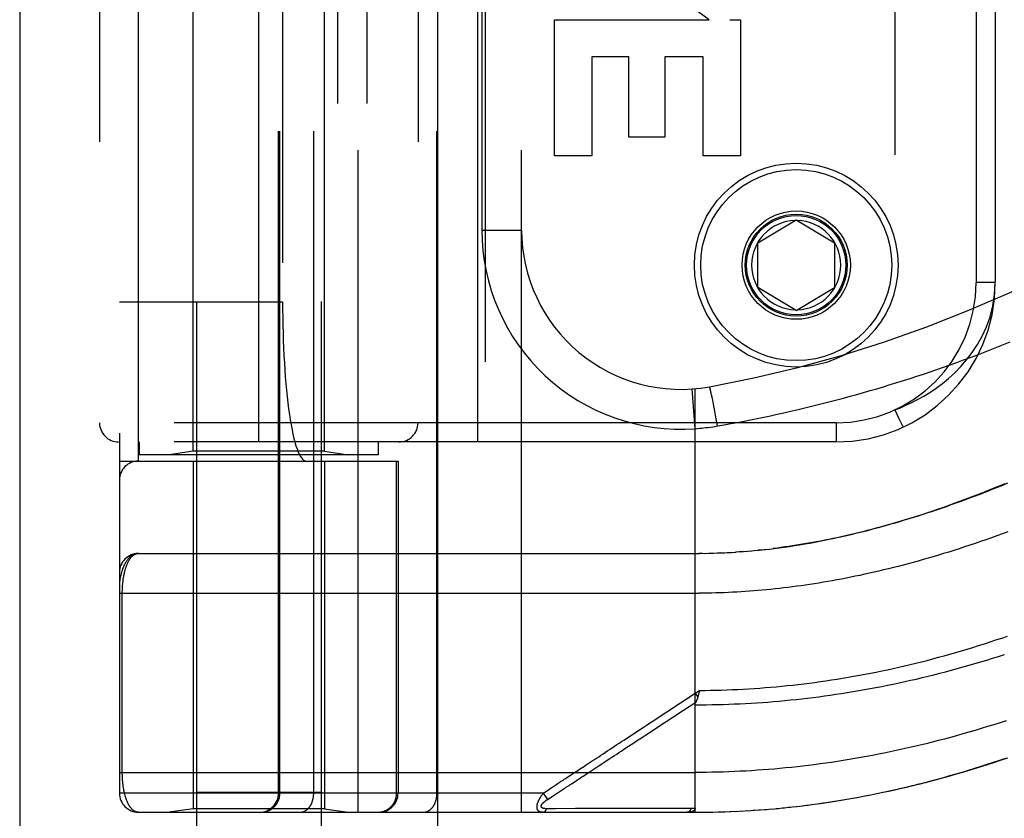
# Model space of a CAD drawing. Header units: inches. Extents: x 0 to 189, y 0 to 122.
# Tile 82 of 226: x 37.95 to 39.5, y 76.88 to 78.14. Entities that reach past the tile are written whole.
import ezdxf

# ---------------------------------------------------------------- set-up
doc = ezdxf.new("R2010")
doc.units = ezdxf.units.IN
doc.header["$LTSCALE"] = 10.388889
doc.header["$MEASUREMENT"] = 0
doc.linetypes.add('HIDDEN', pattern=[0.2, 0.1, -0.1])
doc.layers.get('0').update_dxf_attribs({"linetype": 'CONTINUOUS'})
doc.layers.add('LEFTHAND_DOOR_ASSEMBLY', color=7, linetype='CONTINUOUS')

msp = doc.modelspace()

# ---------------------------------------------------------------- linework, layer by layer
at = {"color": 3, "linetype": 'Continuous'}
msp.add_line((37.954, 87.7542), (37.954, 35.2245), dxfattribs=at)
at = {"layer": 'LEFTHAND_DOOR_ASSEMBLY', "color": 3, "linetype": 'Continuous'}
msp.add_line((38.6098, 82.7955), (38.6098, 35.4455), dxfattribs=at)
at = {"layer": 'LEFTHAND_DOOR_ASSEMBLY', "color": 8, "linetype": 'HIDDEN'}
for p, q in [((38.6848, 82.7955), (38.6848, 35.4455)), ((38.2313, 79.7735), (38.2313, 76.5911)), ((38.4273, 79.7735), (38.4273, 76.5911)), ((38.4855, 76.8943), (38.4855, 79.5968)), ((38.742, 76.8943), (38.742, 79.5968)), ((38.1105, 79.5668), (38.1105, 76.9243)), ((38.3604, 76.9243), (38.3604, 79.5668)), ((38.3624, 76.9243), (38.3624, 79.5668)), ((38.4155, 76.9243), (38.4155, 79.5668)), ((38.609, 76.9243), (38.609, 79.5668)), ((38.1405, 77.4455), (38.1405, 79.0455)), ((38.453, 79.0455), (38.453, 77.4455)), ((38.4989, 79.0455), (38.4989, 77.4455)), ((38.2263, 77.4608), (38.2263, 79.0302)), ((38.4323, 77.4608), (38.4323, 79.0302)), ((38.3293, 77.4755), (38.3293, 79.0155)), ((38.673, 77.4755), (38.673, 79.0155)), ((38.0793, 78.9855), (38.0793, 77.5055)), ((38.5793, 78.9855), (38.5793, 77.5055)), ((39.328, 78.9651), (39.328, 77.5259)), ((38.3666, 78.7955), (38.3666, 77.6955)), ((39.4555, 78.7655), (39.4555, 77.7255)), ((39.4855, 78.7655), (39.4855, 77.7255)), ((38.6795, 78.683), (38.6795, 77.808)), ((39.0366, 78.1382), (39.0112, 78.1561)), ((38.7937, 77.9245), (38.7937, 78.1382)), ((38.7937, 78.1382), (39.0366, 78.1382)), ((39.0686, 78.1382), (39.0855, 78.1382)), ((39.0855, 78.1382), (39.0855, 77.9245)), ((38.8521, 78.0799), (38.8521, 77.9245)), ((38.9105, 78.0799), (38.8521, 78.0799)), ((38.9105, 77.9536), (38.9105, 78.0799)), ((38.9667, 78.0799), (38.9667, 77.9536)), ((39.0271, 78.0799), (38.9667, 78.0799)), ((39.0271, 77.9245), (39.0271, 78.0799)), ((38.9667, 77.9536), (38.9105, 77.9536)), ((38.8521, 77.9245), (38.7937, 77.9245)), ((39.0855, 77.9245), (39.0271, 77.9245)), ((39.113, 77.788), (39.173, 77.8241)), ((39.173, 77.8241), (39.233, 77.788)), ((38.6795, 77.808), (38.742, 77.808)), ((39.113, 77.718), (39.113, 77.788)), ((39.233, 77.788), (39.233, 77.718)), ((39.173, 77.682), (39.113, 77.718)), ((39.173, 77.682), (39.233, 77.718)), ((39.4855, 77.7255), (39.4555, 77.7255)), ((38.1105, 77.6955), (38.3666, 77.6955)), ((39.0143, 77.4963), (39.0098, 77.5586)), ((39.0143, 76.8943), (39.0143, 77.559)), ((39.038, 77.5585), (39.0378, 77.5592)), ((39.0382, 77.5577), (39.038, 77.5585)), ((39.0384, 77.5568), (39.0382, 77.5577)), ((39.0391, 77.5537), (39.0388, 77.5553)), ((39.0395, 77.552), (39.0391, 77.5537)), ((39.0401, 77.5493), (39.0395, 77.552)), ((39.0409, 77.5457), (39.0401, 77.5493)), ((39.0419, 77.5409), (39.0409, 77.5457)), ((39.0431, 77.5346), (39.0419, 77.5409)), ((39.0447, 77.5267), (39.0431, 77.5346)), ((39.0465, 77.5173), (39.0447, 77.5267)), ((39.0485, 77.5062), (39.0465, 77.5173)), ((39.2355, 77.5055), (38.0793, 77.5055)), ((39.0496, 77.5006), (39.0485, 77.5062)), ((39.2355, 77.5055), (39.2355, 77.4755)), ((39.2355, 77.4755), (38.1093, 77.4755)), ((38.1418, 77.4755), (38.1418, 77.4555)), ((38.5168, 77.4755), (38.5168, 77.4555)), ((38.5168, 77.4555), (38.1418, 77.4555)), ((38.2263, 77.4608), (38.1888, 77.4555)), ((38.4323, 77.4608), (38.2263, 77.4608)), ((38.4323, 77.4608), (38.4698, 77.4555)), ((38.1105, 77.4455), (38.548, 77.4455)), ((38.2263, 77.4455), (38.2263, 76.8995)), ((38.4323, 77.4455), (38.4323, 76.8995)), ((38.5457, 76.9243), (38.5457, 77.4455)), ((38.548, 77.4455), (38.548, 76.9243)), ((38.1405, 77.3005), (39.0143, 77.3005)), ((39.0258, 77.3006), (39.02, 77.3005)), ((39.0285, 77.3006), (39.0373, 77.3008)), ((39.0357, 77.3007), (39.0431, 77.3009)), ((39.0546, 77.3013), (39.0488, 77.3011)), ((39.0574, 77.3015), (39.0662, 77.3019)), ((39.0645, 77.3018), (39.072, 77.3022)), ((39.0716, 77.3022), (39.0786, 77.3026)), ((39.0856, 77.3031), (39.0778, 77.3026)), ((39.0895, 77.3034), (39.0837, 77.303)), ((39.0856, 77.3031), (39.0954, 77.3039)), ((39.0927, 77.3036), (39.1013, 77.3044)), ((39.119, 77.3061), (39.1131, 77.3055)), ((39.1225, 77.3065), (39.131, 77.3074)), ((38.1105, 77.238), (39.0208, 77.238)), ((38.1151, 76.9559), (38.1151, 77.238)), ((39.0143, 77.081), (39.0211, 77.0856)), ((39.0211, 77.0856), (39.0205, 77.0831)), ((38.9026, 77.0076), (39.0143, 77.081)), ((39.0143, 77.081), (39.0184, 77.0748)), ((39.0202, 77.0819), (39.0199, 77.0806)), ((39.0205, 77.0831), (39.0202, 77.0819)), ((38.8495, 76.9582), (38.8623, 76.9666)), ((38.1105, 76.9568), (39.0143, 76.9568)), ((38.7809, 76.9275), (38.7833, 76.9291)), ((38.7995, 76.9254), (38.8087, 76.9314)), ((38.7759, 76.9243), (38.1105, 76.9243)), ((38.4273, 76.9255), (38.2313, 76.9255)), ((38.7759, 76.9243), (38.7785, 76.9259)), ((38.7759, 76.9243), (38.7825, 76.9142)), ((38.7785, 76.9259), (38.7809, 76.9275)), ((38.7825, 76.9142), (38.79, 76.9191)), ((38.79, 76.9191), (38.7979, 76.9243)), ((38.7979, 76.9243), (38.7995, 76.9254)), ((38.2263, 76.8995), (38.1888, 76.8943)), ((38.4323, 76.8995), (38.2263, 76.8995)), ((38.4323, 76.8995), (38.4698, 76.8943)), ((38.7858, 76.8998), (38.7814, 76.8997)), ((38.7947, 76.8998), (38.7858, 76.8998)), ((38.8265, 76.8999), (38.7947, 76.8998)), ((38.8316, 76.8999), (38.8265, 76.8999)), ((38.9956, 76.8999), (38.9842, 76.8999)), ((39.0082, 76.8999), (38.9956, 76.8999)), ((39.1053, 76.8973), (39.1169, 76.8981)), ((39.1144, 76.8979), (39.1263, 76.8988)), ((39.1235, 76.8986), (39.1357, 76.8996)), ((39.1327, 76.8993), (39.1451, 76.9004)), ((39.1418, 76.9001), (39.1545, 76.9014)), ((39.151, 76.901), (39.1639, 76.9023)), ((39.1602, 76.902), (39.1733, 76.9034)), ((39.1694, 76.903), (39.1828, 76.9045)), ((39.1786, 76.904), (39.1922, 76.9057)), ((39.1878, 76.9051), (39.2017, 76.9069)), ((39.197, 76.9063), (39.2112, 76.9082)), ((38.1405, 76.8943), (39.0143, 76.8943)), ((39.0143, 76.8943), (39.0235, 76.8943)), ((39.0233, 76.8943), (39.0328, 76.8944)), ((39.0324, 76.8944), (39.0422, 76.8945)), ((39.0415, 76.8945), (39.0515, 76.8948)), ((39.0506, 76.8947), (39.0608, 76.895)), ((39.0597, 76.895), (39.0702, 76.8954)), ((39.0688, 76.8953), (39.0795, 76.8958)), ((39.0779, 76.8957), (39.0888, 76.8963)), ((39.087, 76.8962), (39.0982, 76.8968)), ((39.0961, 76.8967), (39.1076, 76.8974))]:
    msp.add_line(p, q, dxfattribs=at)
for points in [[(39.328, 77.5259), (39.3365, 77.5292), (39.3453, 77.533), (39.3543, 77.5372), (39.3636, 77.542), (39.3731, 77.5473), (39.3828, 77.5533), (39.3926, 77.5599), (39.4024, 77.5672), (39.4122, 77.5752), (39.4219, 77.584), (39.4313, 77.5937), (39.4405, 77.6042), (39.4492, 77.6157), (39.4575, 77.6282), (39.465, 77.6417), (39.4717, 77.6563), (39.4773, 77.672), (39.4817, 77.6889), (39.4845, 77.7067), (39.4855, 77.7255)], [(39.0496, 77.5006), (39.06, 77.5024), (39.0704, 77.5043), (39.0808, 77.5062), (39.0911, 77.5082), (39.1015, 77.5103), (39.1118, 77.5123), (39.1222, 77.5145), (39.1326, 77.5167), (39.143, 77.5189), (39.1534, 77.5212), (39.1638, 77.5236), (39.1742, 77.526), (39.1846, 77.5284), (39.195, 77.5309), (39.2054, 77.5335), (39.2158, 77.5361), (39.2263, 77.5388), (39.2367, 77.5415), (39.2471, 77.5443), (39.2576, 77.5471), (39.268, 77.55), (39.2785, 77.553), (39.2889, 77.556), (39.2994, 77.5591), (39.3098, 77.5622), (39.3203, 77.5654), (39.3308, 77.5686), (39.3412, 77.5719), (39.3517, 77.5752), (39.3622, 77.5786), (39.3727, 77.5821), (39.3831, 77.5856), (39.3936, 77.5892), (39.4041, 77.5928), (39.4146, 77.5965), (39.425, 77.6003), (39.4355, 77.6041), (39.446, 77.608), (39.4564, 77.6119), (39.4669, 77.6159), (39.4774, 77.62), (39.4878, 77.6241), (39.4983, 77.6282), (39.5087, 77.6325)], [(39.0378, 77.5592), (39.0377, 77.5595), (39.0376, 77.5598), (39.0376, 77.5601), (39.0375, 77.5604), (39.0374, 77.5606), (39.0373, 77.5609), (39.0373, 77.5611), (39.0372, 77.5613), (39.0372, 77.5614), (39.0371, 77.5616), (39.0371, 77.5617), (39.037, 77.5618), (39.037, 77.5619), (39.0369, 77.562), (39.0369, 77.562), (39.0369, 77.5621), (39.0368, 77.5621)], [(39.0388, 77.5553), (39.0386, 77.5558), (39.0384, 77.5568)], [(39.328, 77.5259), (39.3343, 77.5123), (39.3402, 77.4996)], [(39.0143, 77.4963), (39.0178, 77.4966), (39.0213, 77.4969), (39.0246, 77.4972), (39.0279, 77.4975), (39.0313, 77.4979), (39.0349, 77.4983), (39.0385, 77.4988), (39.0422, 77.4994), (39.0458, 77.4999), (39.0496, 77.5006)], [(39.3402, 77.4996), (39.3405, 77.4989), (39.3406, 77.4987)], [(39.1304, 77.3074), (39.1384, 77.3083), (39.1464, 77.3094), (39.1544, 77.3105), (39.1625, 77.3116), (39.1705, 77.3129), (39.1784, 77.3141), (39.1864, 77.3154), (39.1942, 77.3168), (39.202, 77.3182), (39.2098, 77.3197), (39.2174, 77.3212), (39.225, 77.3227), (39.2324, 77.3243), (39.2398, 77.3259), (39.2471, 77.3275), (39.2544, 77.3292), (39.2616, 77.3309), (39.2688, 77.3326), (39.276, 77.3344), (39.2831, 77.3362), (39.2902, 77.3381), (39.2973, 77.3399), (39.3044, 77.3419), (39.3114, 77.3438), (39.3184, 77.3458), (39.3254, 77.3478), (39.3324, 77.3499), (39.3394, 77.352), (39.3464, 77.3541), (39.3533, 77.3563), (39.3602, 77.3584), (39.3672, 77.3607), (39.3741, 77.3629), (39.381, 77.3652), (39.3879, 77.3676), (39.3949, 77.3699), (39.4018, 77.3723), (39.4088, 77.3748), (39.4157, 77.3773), (39.4227, 77.3798), (39.4297, 77.3823), (39.4367, 77.385), (39.4438, 77.3876), (39.4508, 77.3903), (39.4579, 77.393), (39.465, 77.3958), (39.4721, 77.3986), (39.4792, 77.4014), (39.4864, 77.4043), (39.4936, 77.4073), (39.5009, 77.4103)], [(39.5049, 77.4106), (39.4966, 77.4072), (39.4883, 77.4038), (39.48, 77.4006), (39.4719, 77.3973), (39.4637, 77.3942), (39.4556, 77.3911), (39.4476, 77.3881), (39.4396, 77.3851), (39.4317, 77.3822), (39.4238, 77.3793), (39.416, 77.3766), (39.4082, 77.3738), (39.4005, 77.3712), (39.3928, 77.3686), (39.3852, 77.366), (39.3777, 77.3635), (39.3702, 77.3611), (39.3627, 77.3587), (39.3553, 77.3564), (39.348, 77.3542), (39.3407, 77.352), (39.3335, 77.3498), (39.3263, 77.3477), (39.3191, 77.3457), (39.3121, 77.3437), (39.305, 77.3418), (39.298, 77.3399), (39.2911, 77.3381), (39.2842, 77.3363), (39.2774, 77.3346), (39.2706, 77.3329), (39.2638, 77.3313), (39.2571, 77.3297), (39.2505, 77.3281), (39.2438, 77.3267), (39.2373, 77.3252), (39.2307, 77.3238), (39.2242, 77.3225), (39.2178, 77.3212), (39.2114, 77.3199), (39.205, 77.3187), (39.1986, 77.3176), (39.1923, 77.3164), (39.1861, 77.3154), (39.1798, 77.3143), (39.1736, 77.3133), (39.1674, 77.3124), (39.1613, 77.3114)], [(39.5053, 77.3343), (39.4966, 77.3311), (39.488, 77.328), (39.4794, 77.325), (39.4709, 77.322), (39.4624, 77.319), (39.4539, 77.3162), (39.4455, 77.3134), (39.4372, 77.3106), (39.4289, 77.3079), (39.4206, 77.3053), (39.4125, 77.3027), (39.4043, 77.3002), (39.3962, 77.2978), (39.3882, 77.2954), (39.3802, 77.2931), (39.3722, 77.2908), (39.3643, 77.2886), (39.3565, 77.2864), (39.3487, 77.2843), (39.3409, 77.2822), (39.3332, 77.2802), (39.3255, 77.2783), (39.3179, 77.2764), (39.3103, 77.2746), (39.3028, 77.2728), (39.2953, 77.271), (39.2879, 77.2694), (39.2805, 77.2677), (39.2731, 77.2661), (39.2658, 77.2646), (39.2585, 77.2631), (39.2512, 77.2617), (39.244, 77.2603), (39.2369, 77.2589), (39.2297, 77.2576), (39.2226, 77.2564), (39.2156, 77.2552), (39.2085, 77.254), (39.2015, 77.2529), (39.1946, 77.2518), (39.1876, 77.2508), (39.1807, 77.2498), (39.1738, 77.2489), (39.167, 77.248)], [(38.1405, 77.3005), (38.1398, 77.3005), (38.1392, 77.3005), (38.1385, 77.3004), (38.1378, 77.3003), (38.1371, 77.3002), (38.1364, 77.3), (38.1357, 77.2999), (38.135, 77.2996), (38.1343, 77.2994), (38.1336, 77.2991), (38.1329, 77.2988), (38.1322, 77.2985), (38.1315, 77.2981), (38.1308, 77.2977), (38.1301, 77.2973), (38.1294, 77.2968), (38.1287, 77.2963), (38.128, 77.2957), (38.1273, 77.2951), (38.1266, 77.2945), (38.1259, 77.2938), (38.1252, 77.293), (38.1244, 77.2922), (38.1237, 77.2914), (38.123, 77.2905), (38.1223, 77.2895), (38.1216, 77.2885), (38.1209, 77.2875), (38.1202, 77.2863), (38.1195, 77.2851), (38.1189, 77.2838), (38.1182, 77.2825), (38.1175, 77.281), (38.1168, 77.2795), (38.1162, 77.2779), (38.1155, 77.2762), (38.1149, 77.2744), (38.1143, 77.2724), (38.1137, 77.2704), (38.1131, 77.2684), (38.1127, 77.2664), (38.1123, 77.2646), (38.1119, 77.263), (38.1116, 77.2615), (38.1114, 77.26), (38.1112, 77.2588), (38.111, 77.2576), (38.1109, 77.2565), (38.1108, 77.2556), (38.1107, 77.2547), (38.1106, 77.2539), (38.1106, 77.2531), (38.1106, 77.2524), (38.1105, 77.2517), (38.1105, 77.2511), (38.1105, 77.2505)], [(38.1151, 77.238), (38.1151, 77.2388), (38.1151, 77.2396), (38.1151, 77.2405), (38.1151, 77.2413), (38.1152, 77.2421), (38.1152, 77.2429), (38.1152, 77.2438), (38.1152, 77.2446), (38.1153, 77.2454), (38.1153, 77.2463), (38.1154, 77.2471), (38.1154, 77.2479), (38.1155, 77.2488), (38.1155, 77.2496), (38.1156, 77.2505), (38.1156, 77.2513), (38.1157, 77.2522), (38.1158, 77.2531), (38.1159, 77.2539), (38.116, 77.2548), (38.1161, 77.2557), (38.1162, 77.2566), (38.1163, 77.2574), (38.1164, 77.2583), (38.1165, 77.2592), (38.1166, 77.2601), (38.1167, 77.261), (38.1169, 77.2619), (38.117, 77.2628), (38.1172, 77.2636), (38.1173, 77.2645), (38.1175, 77.2654), (38.1177, 77.2663), (38.1178, 77.2671), (38.118, 77.268), (38.1182, 77.2689), (38.1184, 77.2697), (38.1186, 77.2706), (38.1188, 77.2714), (38.119, 77.2723), (38.1192, 77.2731), (38.1194, 77.274), (38.1197, 77.2748), (38.1199, 77.2756), (38.1201, 77.2765), (38.1204, 77.2773), (38.1206, 77.2781), (38.1209, 77.2789), (38.1212, 77.2797), (38.1215, 77.2805), (38.1217, 77.2813), (38.122, 77.282), (38.1223, 77.2828), (38.1227, 77.2835), (38.123, 77.2843), (38.1233, 77.285), (38.1236, 77.2857), (38.124, 77.2865), (38.1243, 77.2872), (38.1247, 77.2879), (38.125, 77.2885), (38.1254, 77.2892), (38.1258, 77.2899), (38.1262, 77.2905), (38.1266, 77.2911), (38.127, 77.2917), (38.1274, 77.2923), (38.1278, 77.2929), (38.1283, 77.2935), (38.1287, 77.294), (38.1291, 77.2945), (38.1296, 77.295), (38.1301, 77.2955), (38.1305, 77.296), (38.131, 77.2965), (38.1315, 77.2969), (38.132, 77.2973), (38.1325, 77.2977), (38.133, 77.2981), (38.1336, 77.2984), (38.1341, 77.2987), (38.1346, 77.299), (38.1352, 77.2993), (38.1357, 77.2995), (38.1363, 77.2998), (38.1369, 77.3), (38.1375, 77.3001), (38.1381, 77.3003), (38.1387, 77.3004), (38.1393, 77.3004), (38.1399, 77.3005), (38.1405, 77.3005)], [(39.0143, 77.3005), (39.0214, 77.3005), (39.0315, 77.3007)], [(39.043, 77.3009), (39.0502, 77.3012), (39.0604, 77.3016)], [(39.0999, 77.3042), (39.1072, 77.3049), (39.1147, 77.3056), (39.125, 77.3067)], [(39.1613, 77.3114), (39.1552, 77.3106), (39.1491, 77.3097), (39.143, 77.3089), (39.137, 77.3082)], [(39.167, 77.248), (39.1601, 77.2471), (39.1533, 77.2463), (39.1466, 77.2455), (39.1398, 77.2447), (39.1331, 77.244), (39.1263, 77.2434), (39.1197, 77.2428), (39.113, 77.2422), (39.1063, 77.2416), (39.0997, 77.2411), (39.093, 77.2407), (39.0864, 77.2402), (39.0798, 77.2399), (39.0732, 77.2395), (39.0667, 77.2392), (39.0601, 77.2389), (39.0535, 77.2387), (39.047, 77.2385), (39.0404, 77.2383), (39.0339, 77.2382), (39.0273, 77.2381), (39.0208, 77.238)], [(39.0211, 77.0856), (39.0296, 77.0856), (39.0382, 77.0857), (39.0468, 77.0859), (39.0554, 77.0861), (39.064, 77.0864), (39.0726, 77.0868), (39.0812, 77.0871), (39.0898, 77.0876), (39.0984, 77.0881), (39.107, 77.0886), (39.1157, 77.0892), (39.1243, 77.0899), (39.1329, 77.0906), (39.1416, 77.0913), (39.1502, 77.0921), (39.1589, 77.093), (39.1675, 77.0939), (39.1762, 77.0949), (39.1849, 77.0959), (39.1935, 77.097), (39.2022, 77.0981), (39.2109, 77.0993), (39.2197, 77.1006), (39.2284, 77.1019), (39.2371, 77.1033), (39.2459, 77.1047), (39.2546, 77.1061), (39.2634, 77.1077), (39.2722, 77.1092), (39.281, 77.1109), (39.2898, 77.1126), (39.2986, 77.1143), (39.3074, 77.1161), (39.3163, 77.118), (39.3251, 77.1199), (39.334, 77.1219), (39.3429, 77.124), (39.3518, 77.1261), (39.3607, 77.1282), (39.3696, 77.1304), (39.3785, 77.1327), (39.3875, 77.1351), (39.3964, 77.1375), (39.4054, 77.1399), (39.4144, 77.1424), (39.4234, 77.145), (39.4324, 77.1476), (39.4414, 77.1503), (39.4504, 77.1531), (39.4594, 77.1559), (39.4685, 77.1587), (39.4775, 77.1617), (39.4866, 77.1647), (39.4956, 77.1677), (39.5047, 77.1708)], [(39.0143, 77.0629), (39.023, 77.0629), (39.0318, 77.063), (39.0406, 77.0632), (39.0494, 77.0633), (39.0582, 77.0636), (39.067, 77.0639), (39.0758, 77.0642), (39.0846, 77.0646), (39.0934, 77.065), (39.1022, 77.0655), (39.111, 77.0661), (39.1199, 77.0667), (39.1287, 77.0673), (39.1375, 77.068), (39.1464, 77.0688), (39.1552, 77.0696), (39.1641, 77.0705), (39.173, 77.0714), (39.1819, 77.0724), (39.1907, 77.0734), (39.1996, 77.0745), (39.2085, 77.0756), (39.2175, 77.0768), (39.2264, 77.0781), (39.2353, 77.0794), (39.2443, 77.0807), (39.2532, 77.0821), (39.2622, 77.0836), (39.2712, 77.0851), (39.2802, 77.0867), (39.2892, 77.0883), (39.2982, 77.09), (39.3072, 77.0918), (39.3163, 77.0936), (39.3253, 77.0954), (39.3344, 77.0973), (39.3435, 77.0993), (39.3526, 77.1014), (39.3617, 77.1034), (39.3708, 77.1056), (39.38, 77.1078), (39.3891, 77.1101), (39.3983, 77.1124), (39.4074, 77.1148), (39.4166, 77.1172), (39.4258, 77.1197), (39.435, 77.1223), (39.4443, 77.1249), (39.4535, 77.1275), (39.4627, 77.1303), (39.472, 77.1331), (39.4812, 77.1359), (39.4905, 77.1388), (39.4998, 77.1418)], [(39.0184, 77.0748), (39.0182, 77.0742), (39.018, 77.0736), (39.0178, 77.073), (39.0176, 77.0725), (39.0174, 77.0719), (39.0172, 77.0714), (39.017, 77.0708), (39.0168, 77.0703), (39.0166, 77.0698), (39.0164, 77.0693), (39.0162, 77.0688), (39.0159, 77.0683), (39.0157, 77.0678)], [(39.0199, 77.0806), (39.0196, 77.0794), (39.0195, 77.0788), (39.0193, 77.0782), (39.0192, 77.0777), (39.019, 77.0771), (39.0189, 77.0765), (39.0187, 77.0759), (39.0185, 77.0753), (39.0184, 77.0748)], [(38.9791, 77.0434), (38.9962, 77.0546), (39.0155, 77.0673)], [(39.0143, 77.0629), (39.0143, 77.0631), (39.0143, 77.0633), (39.0143, 77.0636), (39.0143, 77.0638), (39.0143, 77.064), (39.0144, 77.0642), (39.0144, 77.0644), (39.0145, 77.0646), (39.0145, 77.0648), (39.0146, 77.065), (39.0146, 77.0653), (39.0147, 77.0655), (39.0148, 77.0657), (39.0149, 77.0659), (39.0149, 77.0661), (39.015, 77.0664), (39.0151, 77.0666), (39.0152, 77.0668), (39.0153, 77.0671), (39.0157, 77.0678)], [(38.9438, 77.0202), (38.9567, 77.0287), (38.9791, 77.0434)], [(39.5028, 77.0379), (39.493, 77.0347), (39.4832, 77.0316), (39.4734, 77.0286), (39.4636, 77.0256), (39.4539, 77.0227), (39.4442, 77.0199), (39.4345, 77.0171), (39.4248, 77.0144), (39.4152, 77.0118), (39.4056, 77.0092), (39.3961, 77.0067), (39.3866, 77.0043), (39.3771, 77.0019), (39.3676, 76.9996), (39.3581, 76.9973), (39.3487, 76.9952), (39.3393, 76.9931), (39.33, 76.991), (39.3206, 76.989), (39.3113, 76.9871), (39.3021, 76.9853), (39.2928, 76.9835), (39.2836, 76.9817), (39.2743, 76.9801), (39.2652, 76.9785), (39.256, 76.9769), (39.2468, 76.9754), (39.2377, 76.974), (39.2286, 76.9726), (39.2195, 76.9713), (39.2105, 76.9701), (39.2014, 76.9689), (39.1924, 76.9677), (39.1834, 76.9667), (39.1744, 76.9656), (39.1654, 76.9647), (39.1564, 76.9638), (39.1475, 76.9629), (39.1385, 76.9621), (39.1296, 76.9614), (39.1207, 76.9607), (39.1118, 76.9601), (39.1029, 76.9595), (39.094, 76.959), (39.0851, 76.9585), (39.0763, 76.9581)], [(38.8623, 76.9666), (38.8692, 76.9712), (38.8728, 76.9735), (38.8765, 76.9759), (38.8802, 76.9784), (38.8838, 76.9808), (38.8875, 76.9832), (38.8912, 76.9856), (38.8948, 76.988), (38.8984, 76.9904), (38.9021, 76.9928), (38.9058, 76.9952), (38.9097, 76.9978), (38.9137, 77.0004), (38.918, 77.0032), (38.9225, 77.0062), (38.9273, 77.0093), (38.9438, 77.0202)], [(38.8809, 76.9933), (38.888, 76.998), (38.8916, 77.0004), (38.8952, 77.0027), (38.8988, 77.0051), (38.9026, 77.0076)], [(38.8328, 76.9617), (38.8378, 76.965), (38.8406, 76.9668), (38.8435, 76.9688), (38.8465, 76.9707), (38.8496, 76.9728), (38.8528, 76.9749), (38.8561, 76.9771), (38.8595, 76.9793), (38.863, 76.9815), (38.8665, 76.9839), (38.8701, 76.9862), (38.8737, 76.9886), (38.8773, 76.991), (38.8809, 76.9933)], [(39.2063, 76.9076), (39.2155, 76.9089), (39.2248, 76.9103), (39.2341, 76.9117), (39.2434, 76.9132), (39.2527, 76.9148), (39.2621, 76.9164), (39.2714, 76.9181), (39.2808, 76.9199), (39.2902, 76.9217), (39.2997, 76.9236), (39.3091, 76.9256), (39.3186, 76.9276), (39.328, 76.9297), (39.3376, 76.9319), (39.3471, 76.9341), (39.3566, 76.9364), (39.3662, 76.9388), (39.3758, 76.9412), (39.3854, 76.9437), (39.3951, 76.9463), (39.4047, 76.949), (39.4144, 76.9517), (39.4242, 76.9545), (39.4339, 76.9573), (39.4437, 76.9603), (39.4535, 76.9633), (39.4633, 76.9664), (39.473, 76.9695), (39.4828, 76.9727), (39.4925, 76.976), (39.5022, 76.9793)], [(39.2112, 76.9082), (39.2207, 76.9096), (39.2302, 76.9111), (39.2397, 76.9126), (39.2493, 76.9142), (39.2589, 76.9158), (39.2685, 76.9175), (39.2781, 76.9193), (39.2877, 76.9212), (39.2973, 76.9231), (39.307, 76.9251), (39.3167, 76.9271), (39.3264, 76.9292), (39.3361, 76.9314), (39.3459, 76.9337), (39.3557, 76.9361), (39.3655, 76.9385), (39.3753, 76.9409), (39.3851, 76.9435), (39.395, 76.9461), (39.4049, 76.9488), (39.4148, 76.9516), (39.4248, 76.9545), (39.4347, 76.9574), (39.4447, 76.9604), (39.4548, 76.9634), (39.4648, 76.9666), (39.4749, 76.9698), (39.4849, 76.9731), (39.4951, 76.9765), (39.5052, 76.9799)], [(38.8147, 76.9498), (38.8186, 76.9524), (38.8205, 76.9536), (38.8224, 76.9549), (38.8244, 76.9562), (38.8264, 76.9575), (38.8284, 76.9588), (38.8306, 76.9602), (38.8328, 76.9617)], [(38.1405, 76.8943), (38.1399, 76.8943), (38.1393, 76.8943), (38.1387, 76.8944), (38.1381, 76.8945), (38.1375, 76.8946), (38.137, 76.8948), (38.1364, 76.895), (38.1359, 76.8952), (38.1353, 76.8954), (38.1348, 76.8957), (38.1342, 76.896), (38.1337, 76.8963), (38.1332, 76.8966), (38.1327, 76.8969), (38.1322, 76.8973), (38.1317, 76.8977), (38.1312, 76.8981), (38.1308, 76.8986), (38.1303, 76.899), (38.1298, 76.8995), (38.1294, 76.9), (38.1289, 76.9005), (38.1285, 76.901), (38.1281, 76.9015), (38.1277, 76.9021), (38.1273, 76.9027), (38.1269, 76.9032), (38.1265, 76.9038), (38.1261, 76.9045), (38.1257, 76.9051), (38.1253, 76.9057), (38.125, 76.9064), (38.1246, 76.907), (38.1243, 76.9077), (38.1239, 76.9084), (38.1236, 76.9091), (38.1233, 76.9098), (38.123, 76.9105), (38.1226, 76.9112), (38.1223, 76.912), (38.1221, 76.9127), (38.1218, 76.9135), (38.1215, 76.9142), (38.1212, 76.915), (38.1209, 76.9158), (38.1207, 76.9166), (38.1204, 76.9173), (38.1202, 76.9181), (38.1199, 76.9189), (38.1197, 76.9197), (38.1195, 76.9206), (38.1193, 76.9214), (38.1191, 76.9222), (38.1188, 76.923), (38.1186, 76.9239), (38.1185, 76.9247), (38.1183, 76.9255), (38.1181, 76.9264), (38.1179, 76.9272), (38.1177, 76.9281), (38.1176, 76.9289), (38.1174, 76.9298), (38.1173, 76.9306), (38.1171, 76.9315), (38.117, 76.9324), (38.1168, 76.9332), (38.1167, 76.9341), (38.1166, 76.935), (38.1165, 76.9358), (38.1163, 76.9367), (38.1162, 76.9376), (38.1161, 76.9384), (38.116, 76.9393), (38.1159, 76.9401), (38.1159, 76.941), (38.1158, 76.9418), (38.1157, 76.9427), (38.1156, 76.9435), (38.1156, 76.9443), (38.1155, 76.9452), (38.1155, 76.946), (38.1154, 76.9468), (38.1154, 76.9477), (38.1153, 76.9485), (38.1153, 76.9493), (38.1152, 76.9501), (38.1152, 76.951), (38.1152, 76.9518), (38.1152, 76.9526), (38.1151, 76.9534), (38.1151, 76.9543), (38.1151, 76.9551), (38.1151, 76.9559)], [(38.8032, 76.9423), (38.807, 76.9448), (38.8089, 76.946), (38.8109, 76.9473), (38.8128, 76.9486), (38.8147, 76.9498)], [(38.8244, 76.9417), (38.8263, 76.943), (38.8283, 76.9443), (38.8303, 76.9456), (38.8323, 76.9469), (38.8343, 76.9482), (38.8365, 76.9496), (38.8387, 76.9511), (38.8412, 76.9527), (38.8438, 76.9544), (38.8465, 76.9563), (38.8495, 76.9582)], [(39.0763, 76.9581), (39.0674, 76.9577), (39.0585, 76.9574), (39.0497, 76.9572), (39.0408, 76.957), (39.032, 76.9569), (39.0231, 76.9568), (39.0143, 76.9568)], [(38.7833, 76.9291), (38.7856, 76.9307), (38.7868, 76.9315)], [(38.7868, 76.9315), (38.7895, 76.9332), (38.7909, 76.9341)], [(38.7909, 76.9341), (38.7941, 76.9362), (38.7958, 76.9374)], [(38.7958, 76.9374), (38.7995, 76.9398), (38.8014, 76.941), (38.8032, 76.9423)], [(38.8087, 76.9314), (38.8106, 76.9327), (38.8125, 76.9339), (38.8145, 76.9352), (38.8165, 76.9365), (38.8184, 76.9378), (38.8204, 76.9391), (38.8244, 76.9417)], [(38.3328, 76.8943), (38.3334, 76.8943), (38.3341, 76.8943), (38.3347, 76.8943), (38.3353, 76.8944), (38.336, 76.8944), (38.3366, 76.8945), (38.3373, 76.8946), (38.3379, 76.8947), (38.3385, 76.8948), (38.3392, 76.895), (38.3398, 76.8951), (38.3404, 76.8953), (38.3411, 76.8955), (38.3417, 76.8956), (38.3423, 76.8958), (38.3429, 76.8961), (38.3435, 76.8963), (38.3441, 76.8965), (38.3447, 76.8968), (38.3453, 76.8971), (38.3459, 76.8974), (38.3465, 76.8976), (38.347, 76.898), (38.3476, 76.8983), (38.3482, 76.8986), (38.3487, 76.899), (38.3492, 76.8993), (38.3498, 76.8997), (38.3503, 76.9001), (38.3508, 76.9005), (38.3513, 76.9009), (38.3518, 76.9013), (38.3523, 76.9017), (38.3528, 76.9021), (38.3533, 76.9026), (38.3537, 76.903), (38.3542, 76.9035), (38.3546, 76.904), (38.3551, 76.9045), (38.3555, 76.905), (38.3559, 76.9055), (38.3563, 76.906), (38.3567, 76.9065), (38.3571, 76.9071), (38.3574, 76.9076), (38.3578, 76.9081), (38.3581, 76.9087), (38.3585, 76.9093), (38.3588, 76.9098), (38.3591, 76.9104), (38.3594, 76.911), (38.3597, 76.9116), (38.3599, 76.9122), (38.3602, 76.9128), (38.3604, 76.9134), (38.3606, 76.914), (38.3609, 76.9146), (38.3611, 76.9152), (38.3613, 76.9159), (38.3614, 76.9165), (38.3616, 76.9171), (38.3617, 76.9178), (38.3619, 76.9184), (38.362, 76.919), (38.3621, 76.9197), (38.3622, 76.9203), (38.3623, 76.921), (38.3623, 76.9216), (38.3624, 76.9223), (38.3624, 76.9229), (38.3624, 76.9236), (38.3624, 76.9243)], [(38.3943, 76.8943), (38.3948, 76.8943), (38.3952, 76.8943), (38.3957, 76.8943), (38.3961, 76.8944), (38.3966, 76.8944), (38.3971, 76.8945), (38.3975, 76.8946), (38.398, 76.8947), (38.3984, 76.8948), (38.3989, 76.895), (38.3993, 76.8951), (38.3998, 76.8953), (38.4002, 76.8955), (38.4007, 76.8956), (38.4011, 76.8958), (38.4015, 76.8961), (38.402, 76.8963), (38.4024, 76.8965), (38.4028, 76.8968), (38.4033, 76.8971), (38.4037, 76.8974), (38.4041, 76.8976), (38.4045, 76.898), (38.4049, 76.8983), (38.4053, 76.8986), (38.4057, 76.899), (38.4061, 76.8993), (38.4065, 76.8997), (38.4068, 76.9001), (38.4072, 76.9005), (38.4076, 76.9009), (38.4079, 76.9013), (38.4083, 76.9017), (38.4086, 76.9021), (38.409, 76.9026), (38.4093, 76.903), (38.4096, 76.9035), (38.4099, 76.904), (38.4102, 76.9045), (38.4105, 76.905), (38.4108, 76.9055), (38.4111, 76.906), (38.4114, 76.9065), (38.4117, 76.9071), (38.4119, 76.9076), (38.4122, 76.9081), (38.4124, 76.9087), (38.4127, 76.9093), (38.4129, 76.9098), (38.4131, 76.9104), (38.4133, 76.911), (38.4135, 76.9116), (38.4137, 76.9122), (38.4139, 76.9128), (38.4141, 76.9134), (38.4142, 76.914), (38.4144, 76.9146), (38.4145, 76.9152), (38.4147, 76.9159), (38.4148, 76.9165), (38.4149, 76.9171), (38.415, 76.9178), (38.4151, 76.9184), (38.4152, 76.919), (38.4153, 76.9197), (38.4153, 76.9203), (38.4154, 76.921), (38.4154, 76.9216), (38.4155, 76.9223), (38.4155, 76.9229), (38.4155, 76.9236), (38.4155, 76.9243)], [(38.516, 76.8943), (38.5166, 76.8943), (38.5173, 76.8943), (38.5179, 76.8943), (38.5186, 76.8944), (38.5192, 76.8944), (38.5199, 76.8945), (38.5205, 76.8946), (38.5211, 76.8947), (38.5218, 76.8948), (38.5224, 76.895), (38.523, 76.8951), (38.5237, 76.8953), (38.5243, 76.8955), (38.5249, 76.8956), (38.5255, 76.8958), (38.5261, 76.8961), (38.5268, 76.8963), (38.5274, 76.8965), (38.5279, 76.8968), (38.5285, 76.8971), (38.5291, 76.8974), (38.5297, 76.8976), (38.5303, 76.898), (38.5308, 76.8983), (38.5314, 76.8986), (38.5319, 76.899), (38.5325, 76.8993), (38.533, 76.8997), (38.5335, 76.9001), (38.5341, 76.9005), (38.5346, 76.9009), (38.5351, 76.9013), (38.5356, 76.9017), (38.536, 76.9021), (38.5365, 76.9026), (38.537, 76.903), (38.5374, 76.9035), (38.5379, 76.904), (38.5383, 76.9045), (38.5387, 76.905), (38.5391, 76.9055), (38.5395, 76.906), (38.5399, 76.9065), (38.5403, 76.9071), (38.5407, 76.9076), (38.541, 76.9081), (38.5414, 76.9087), (38.5417, 76.9093), (38.542, 76.9098), (38.5423, 76.9104), (38.5426, 76.911), (38.5429, 76.9116), (38.5432, 76.9122), (38.5434, 76.9128), (38.5437, 76.9134), (38.5439, 76.914), (38.5441, 76.9146), (38.5443, 76.9152), (38.5445, 76.9159), (38.5447, 76.9165), (38.5448, 76.9171), (38.545, 76.9178), (38.5451, 76.9184), (38.5452, 76.919), (38.5453, 76.9197), (38.5454, 76.9203), (38.5455, 76.921), (38.5456, 76.9216), (38.5456, 76.9223), (38.5456, 76.9229), (38.5457, 76.9236), (38.5457, 76.9243)], [(38.5878, 76.8943), (38.5883, 76.8943), (38.5888, 76.8943), (38.5892, 76.8943), (38.5897, 76.8944), (38.5901, 76.8944), (38.5906, 76.8945), (38.5911, 76.8946), (38.5915, 76.8947), (38.592, 76.8948), (38.5924, 76.895), (38.5929, 76.8951), (38.5933, 76.8953), (38.5938, 76.8955), (38.5942, 76.8956), (38.5946, 76.8958), (38.5951, 76.8961), (38.5955, 76.8963), (38.5959, 76.8965), (38.5964, 76.8968), (38.5968, 76.8971), (38.5972, 76.8974), (38.5976, 76.8976), (38.598, 76.898), (38.5984, 76.8983), (38.5988, 76.8986), (38.5992, 76.899), (38.5996, 76.8993), (38.6, 76.8997), (38.6004, 76.9001), (38.6007, 76.9005), (38.6011, 76.9009), (38.6015, 76.9013), (38.6018, 76.9017), (38.6022, 76.9021), (38.6025, 76.9026), (38.6028, 76.903), (38.6031, 76.9035), (38.6035, 76.904), (38.6038, 76.9045), (38.6041, 76.905), (38.6044, 76.9055), (38.6047, 76.906), (38.6049, 76.9065), (38.6052, 76.9071), (38.6055, 76.9076), (38.6057, 76.9081), (38.606, 76.9087), (38.6062, 76.9093), (38.6064, 76.9098), (38.6066, 76.9104), (38.6069, 76.911), (38.6071, 76.9116), (38.6072, 76.9122), (38.6074, 76.9128), (38.6076, 76.9134), (38.6078, 76.914), (38.6079, 76.9146), (38.6081, 76.9152), (38.6082, 76.9159), (38.6083, 76.9165), (38.6084, 76.9171), (38.6085, 76.9178), (38.6086, 76.9184), (38.6087, 76.919), (38.6088, 76.9197), (38.6089, 76.9203), (38.6089, 76.921), (38.609, 76.9216), (38.609, 76.9223), (38.609, 76.9229), (38.609, 76.9236), (38.609, 76.9243)], [(38.7747, 76.8943), (38.7743, 76.8943), (38.7739, 76.8943), (38.7735, 76.8943), (38.7731, 76.8944), (38.7727, 76.8944), (38.7724, 76.8945), (38.772, 76.8945), (38.7717, 76.8946), (38.7714, 76.8947), (38.7711, 76.8948), (38.7708, 76.8949), (38.7706, 76.895), (38.7703, 76.8951), (38.7701, 76.8952), (38.7698, 76.8953), (38.7696, 76.8955), (38.7694, 76.8956), (38.7692, 76.8957), (38.769, 76.8959), (38.7688, 76.896), (38.7686, 76.8962), (38.7684, 76.8963), (38.7683, 76.8965), (38.7681, 76.8966), (38.768, 76.8968), (38.7678, 76.8969), (38.7677, 76.8971), (38.7675, 76.8973), (38.7674, 76.8975), (38.7673, 76.8976), (38.7672, 76.8978), (38.7671, 76.898), (38.767, 76.8982), (38.7669, 76.8984), (38.7668, 76.8986), (38.7667, 76.8988), (38.7666, 76.899), (38.7665, 76.8992), (38.7665, 76.8994), (38.7664, 76.8996), (38.7664, 76.8999), (38.7663, 76.9001), (38.7663, 76.9003), (38.7662, 76.9006), (38.7662, 76.9008), (38.7661, 76.901), (38.7661, 76.9013), (38.7661, 76.9015), (38.7661, 76.9018), (38.7661, 76.902), (38.7661, 76.9023), (38.766, 76.9025), (38.7661, 76.9028), (38.7661, 76.9031), (38.7661, 76.9034), (38.7661, 76.9036), (38.7661, 76.9039), (38.7662, 76.9042), (38.7662, 76.9045), (38.7662, 76.9048), (38.7663, 76.9051), (38.7663, 76.9054), (38.7664, 76.9057), (38.7665, 76.906), (38.7665, 76.9064), (38.7666, 76.9067), (38.7667, 76.907), (38.7668, 76.9073), (38.7669, 76.9077), (38.767, 76.908), (38.7671, 76.9084), (38.7672, 76.9087), (38.7673, 76.9091), (38.7674, 76.9094), (38.7676, 76.9098), (38.7677, 76.9102), (38.7679, 76.9106), (38.768, 76.911), (38.7682, 76.9114), (38.7684, 76.9117), (38.7685, 76.9122), (38.7687, 76.9126), (38.7689, 76.913), (38.7691, 76.9134), (38.7693, 76.9139), (38.7696, 76.9143), (38.7698, 76.9147), (38.77, 76.9152), (38.7703, 76.9157), (38.7706, 76.9162), (38.7708, 76.9167), (38.7711, 76.9172), (38.7715, 76.9177), (38.7718, 76.9182), (38.7721, 76.9188), (38.7725, 76.9193), (38.7728, 76.9199), (38.7732, 76.9205), (38.7736, 76.9211), (38.7741, 76.9217), (38.7745, 76.9223), (38.775, 76.923), (38.7754, 76.9236), (38.7759, 76.9243)], [(38.7814, 76.8997), (38.7809, 76.8997), (38.7805, 76.8997), (38.7801, 76.8998), (38.7797, 76.8998), (38.7793, 76.8998), (38.779, 76.8998), (38.7787, 76.8999), (38.7783, 76.8999), (38.778, 76.8999), (38.7777, 76.9), (38.7774, 76.9), (38.7772, 76.9001), (38.7769, 76.9001), (38.7767, 76.9002), (38.7764, 76.9002), (38.7762, 76.9003), (38.776, 76.9003), (38.7758, 76.9004), (38.7756, 76.9005), (38.7754, 76.9005), (38.7752, 76.9006), (38.775, 76.9007), (38.7749, 76.9007), (38.7747, 76.9008), (38.7746, 76.9009), (38.7744, 76.901), (38.7743, 76.9011), (38.7741, 76.9011), (38.774, 76.9012), (38.7739, 76.9013), (38.7738, 76.9014), (38.7737, 76.9015), (38.7736, 76.9016), (38.7735, 76.9017), (38.7734, 76.9018), (38.7733, 76.9018), (38.7732, 76.9019), (38.7731, 76.902), (38.7731, 76.9021), (38.773, 76.9022), (38.7729, 76.9024), (38.7729, 76.9025), (38.7728, 76.9026), (38.7728, 76.9027), (38.7728, 76.9028), (38.7727, 76.9029), (38.7727, 76.903), (38.7727, 76.9031), (38.7727, 76.9033), (38.7726, 76.9034), (38.7726, 76.9035), (38.7726, 76.9036), (38.7726, 76.9038), (38.7726, 76.9039), (38.7727, 76.904), (38.7727, 76.9042), (38.7727, 76.9043), (38.7727, 76.9044), (38.7728, 76.9046), (38.7728, 76.9047), (38.7729, 76.9049), (38.7729, 76.905), (38.773, 76.9052), (38.773, 76.9053), (38.7731, 76.9055), (38.7732, 76.9056), (38.7733, 76.9058), (38.7734, 76.9059), (38.7735, 76.9061), (38.7736, 76.9063), (38.7737, 76.9064), (38.7738, 76.9066), (38.7739, 76.9068), (38.774, 76.907), (38.7742, 76.9071), (38.7743, 76.9073), (38.7745, 76.9075), (38.7746, 76.9077), (38.7748, 76.9079), (38.7749, 76.9081), (38.7751, 76.9083), (38.7753, 76.9085), (38.7755, 76.9087), (38.7757, 76.9089), (38.7759, 76.9091), (38.7762, 76.9093), (38.7764, 76.9095), (38.7766, 76.9098), (38.7769, 76.91), (38.7772, 76.9102), (38.7775, 76.9105), (38.7777, 76.9107), (38.7781, 76.911), (38.7784, 76.9112), (38.7787, 76.9115), (38.7791, 76.9118), (38.7794, 76.9121), (38.7798, 76.9124), (38.7802, 76.9127), (38.7807, 76.913), (38.7811, 76.9133), (38.7816, 76.9136), (38.782, 76.9139), (38.7825, 76.9142)], [(38.7747, 76.8943), (38.775, 76.8943), (38.7752, 76.8943), (38.7754, 76.8943), (38.7756, 76.8943), (38.7759, 76.8944), (38.7761, 76.8944), (38.7763, 76.8945), (38.7765, 76.8946), (38.7767, 76.8947), (38.777, 76.8948), (38.7772, 76.8949), (38.7774, 76.895), (38.7776, 76.8951), (38.7778, 76.8952), (38.778, 76.8954), (38.7782, 76.8955), (38.7784, 76.8957), (38.7786, 76.8959), (38.7788, 76.896), (38.779, 76.8962), (38.7792, 76.8964), (38.7794, 76.8966), (38.7796, 76.8969), (38.7798, 76.8971), (38.7799, 76.8973), (38.7801, 76.8976), (38.7803, 76.8978), (38.7805, 76.8981), (38.7806, 76.8983), (38.7808, 76.8986), (38.7809, 76.8989), (38.7811, 76.8991), (38.7812, 76.8994), (38.7814, 76.8997)], [(38.8758, 76.8999), (38.873, 76.8999), (38.8704, 76.8999), (38.8678, 76.8999), (38.8652, 76.8999), (38.8626, 76.8999), (38.86, 76.8999), (38.8316, 76.8999)], [(38.9061, 76.8999), (38.9023, 76.8999), (38.8985, 76.8999), (38.8949, 76.8999), (38.8913, 76.8999), (38.8879, 76.8999), (38.8847, 76.8999), (38.8816, 76.8999), (38.8758, 76.8999)], [(38.9842, 76.8999), (38.9788, 76.8999), (38.9737, 76.8999), (38.9687, 76.8999), (38.9638, 76.8999), (38.9589, 76.8999), (38.9542, 76.8999), (38.9496, 76.8999), (38.9452, 76.8999), (38.9409, 76.8999), (38.9368, 76.8999), (38.9328, 76.8999), (38.9289, 76.8999), (38.9251, 76.8999), (38.9213, 76.8999), (38.9175, 76.8999), (38.9137, 76.8999), (38.9061, 76.8999)], [(39.0143, 76.9001), (39.0142, 76.8999), (39.0142, 76.8998), (39.0142, 76.8996), (39.0142, 76.8995), (39.0142, 76.8993), (39.0141, 76.8992), (39.0141, 76.899), (39.014, 76.8989), (39.014, 76.8987), (39.0139, 76.8986), (39.0139, 76.8985), (39.0138, 76.8983), (39.0137, 76.8982), (39.0136, 76.8981), (39.0136, 76.8979), (39.0135, 76.8978), (39.0134, 76.8977), (39.0133, 76.8976), (39.0131, 76.8974), (39.013, 76.8973), (39.0129, 76.8972), (39.0128, 76.8971), (39.0126, 76.897), (39.0125, 76.8968), (39.0123, 76.8967), (39.0122, 76.8966), (39.012, 76.8965), (39.0118, 76.8964), (39.0116, 76.8963), (39.0114, 76.8962), (39.0112, 76.896), (39.011, 76.8959), (39.0108, 76.8958), (39.0105, 76.8957), (39.0103, 76.8956), (39.01, 76.8955), (39.0097, 76.8954), (39.0094, 76.8953), (39.0091, 76.8952), (39.0088, 76.8951), (39.0085, 76.895), (39.0082, 76.895), (39.0078, 76.8949), (39.0074, 76.8948), (39.007, 76.8947), (39.0066, 76.8946), (39.0062, 76.8946), (39.0057, 76.8945), (39.0053, 76.8945), (39.0048, 76.8944), (39.0043, 76.8944), (39.0038, 76.8943), (39.0033, 76.8943), (39.0027, 76.8943), (39.0021, 76.8943), (39.0015, 76.8943)], [(39.0015, 76.8943), (39.0018, 76.8943), (39.002, 76.8943), (39.0022, 76.8943), (39.0024, 76.8943), (39.0027, 76.8944), (39.0029, 76.8944), (39.0031, 76.8945), (39.0033, 76.8946), (39.0035, 76.8947), (39.0038, 76.8948), (39.004, 76.8949), (39.0042, 76.895), (39.0044, 76.8951), (39.0046, 76.8953), (39.0048, 76.8954), (39.005, 76.8956), (39.0053, 76.8957), (39.0055, 76.8959), (39.0057, 76.8961), (39.0058, 76.8963), (39.006, 76.8965), (39.0062, 76.8967), (39.0064, 76.8969), (39.0066, 76.8972), (39.0068, 76.8974), (39.007, 76.8977), (39.0071, 76.8979), (39.0073, 76.8982), (39.0075, 76.8985), (39.0076, 76.8987), (39.0078, 76.899), (39.0079, 76.8993), (39.0081, 76.8996), (39.0082, 76.8999)], [(39.0143, 76.9001), (39.0133, 76.9), (39.0123, 76.9), (39.0113, 76.9), (39.0103, 76.8999), (39.0093, 76.8999), (39.0082, 76.8999)]]:
    msp.add_lwpolyline(points, dxfattribs=at)
for radius in [0.1599, 0.1499, 0.085, 0.08, 0.078]:
    msp.add_circle((39.173, 77.753), radius, dxfattribs=at)
for centre, radius, start, end in [((38.678, 79.5296), 2, 280.3342, 312.7959), ((39.173, 77.753), 0.07, 91.4692, 268.5308), ((39.173, 77.753), 0.07, 271.4692, 88.5308), ((38.992, 77.808), 0.3125, 180, 274.0875), ((38.992, 77.808), 0.25, 180, 280.3342), ((39.2355, 77.7255), 0.25, 270, 360), ((39.2355, 77.7255), 0.22, 270, 360), ((38.1093, 77.5055), 0.03, 180, 270), ((38.5493, 77.5055), 0.03, 270, 360), ((38.1405, 77.4155), 0.03, 90, 180), ((38.1405, 77.2705), 0.03, 90.0001, 180), ((38.1405, 76.9243), 0.03, 180, 270), ((38.3304, 76.9243), 0.03, 270, 360), ((38.518, 76.9243), 0.03, 270, 360)]:
    msp.add_arc(centre, radius, start, end, dxfattribs=at)
msp.add_ellipse((38.4034, 77.6955), major_axis=(0, 0.25), ratio=0.146965, start_param=1.570796, end_param=3.141593, dxfattribs=at)

doc.saveas('drawing.dxf')
